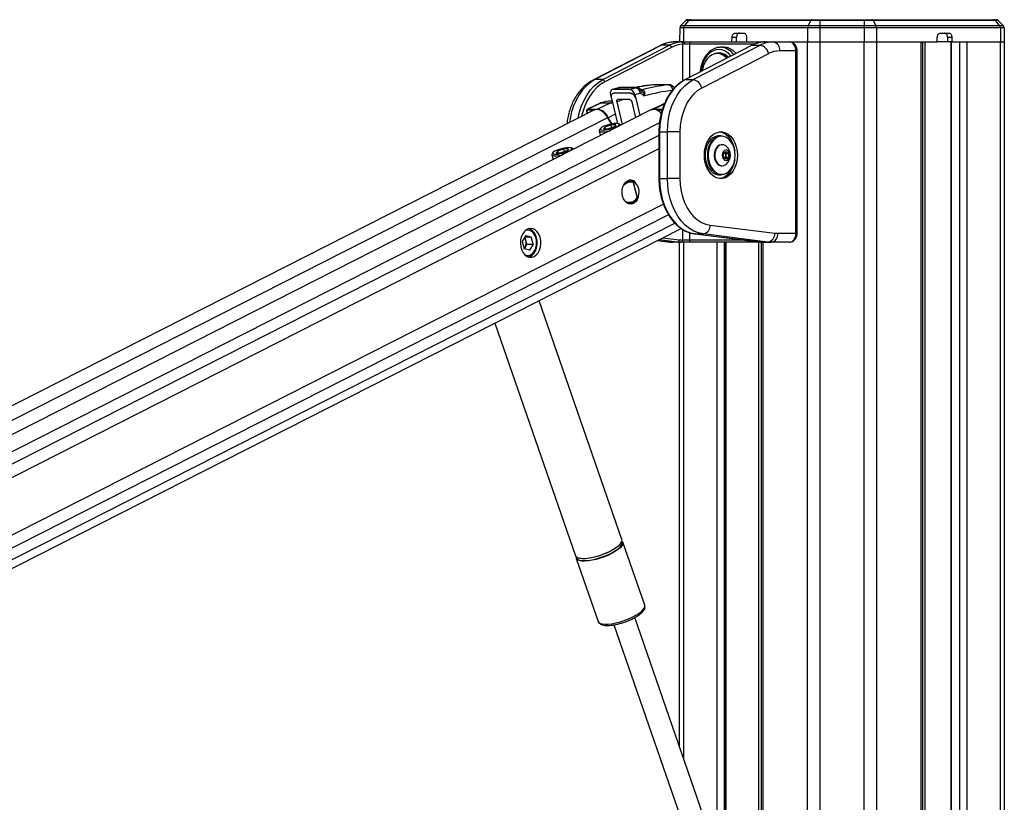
# Paper-space layout '3M DUO Surface Plate' of a CAD drawing. Header units: millimetres. Extents: x 10 to 10348, y 20 to 7979.
# Tile 116 of 117: x 9510 to 9953, y 3510 to 3862. Entities that reach past the tile are written whole.
import ezdxf

# ---------------------------------------------------------------- set-up
doc = ezdxf.new("R2010")
doc.units = ezdxf.units.MM

psp = doc.layouts.new('3M DUO Surface Plate')

# ---------------------------------------------------------------- linework, layer by layer
at = {"color": 7, "linetype": 'Continuous', "lineweight": 25}
for p, q in [((9806.85, 3858.28), (9806.74, 3851.9)), ((9808.5, 3858.28), (9806.85, 3858.28)), ((9809.53, 3861.48), (9807.31, 3859.33)), ((9807.31, 3859.33), (9808.88, 3859.33)), ((9808.5, 3858.28), (9808.41, 3851.9)), ((9864.22, 3858.28), (9808.5, 3858.28)), ((9810.74, 3861.48), (9808.88, 3859.33)), ((9808.88, 3859.33), (9864.47, 3859.33)), ((9810.74, 3861.48), (9809.53, 3861.48)), ((9810.57, 3861.9), (9811.6, 3861.9)), ((9865.7, 3861.48), (9810.74, 3861.48)), ((9811.6, 3861.9), (9866.28, 3861.9)), ((9864.22, 3858.28), (9864.16, 3851.9)), ((9869.7, 3858.28), (9864.22, 3858.28)), ((9865.7, 3861.48), (9864.47, 3859.33)), ((9864.47, 3859.33), (9869.7, 3859.33)), ((9869.7, 3861.48), (9865.7, 3861.48)), ((9866.28, 3861.9), (9869.7, 3861.9)), ((9869.7, 3861.9), (9869.7, 3861.48)), ((9869.7, 3861.9), (9889.67, 3861.9)), ((9889.67, 3861.48), (9869.7, 3861.48)), ((9869.7, 3861.48), (9869.7, 3859.33)), ((9869.7, 3858.28), (9869.7, 3859.33)), ((9869.7, 3859.33), (9889.67, 3859.33)), ((9869.7, 3858.28), (9869.7, 3851.9)), ((9889.67, 3858.28), (9869.7, 3858.28)), ((9889.67, 3861.9), (9889.67, 3861.48)), ((9889.67, 3861.9), (9893.09, 3861.9)), ((9889.67, 3861.48), (9889.67, 3859.33)), ((9893.66, 3861.48), (9889.67, 3861.48)), ((9889.67, 3858.28), (9889.67, 3859.33)), ((9889.67, 3859.33), (9894.9, 3859.33)), ((9889.67, 3858.28), (9889.67, 3851.9)), ((9895.15, 3858.28), (9889.67, 3858.28)), ((9893.09, 3861.9), (9947.77, 3861.9)), ((9893.66, 3861.48), (9894.9, 3859.33)), ((9948.63, 3861.48), (9893.66, 3861.48)), ((9894.9, 3859.33), (9950.48, 3859.33)), ((9895.15, 3858.28), (9895.21, 3851.9)), ((9950.86, 3858.28), (9895.15, 3858.28)), ((9947.77, 3861.9), (9948.8, 3861.9)), ((9950.48, 3859.33), (9948.63, 3861.48)), ((9949.84, 3861.48), (9948.63, 3861.48)), ((9952.06, 3859.33), (9949.84, 3861.48)), ((9950.48, 3859.33), (9952.06, 3859.33)), ((9950.86, 3858.28), (9950.96, 3851.9)), ((9952.52, 3858.28), (9950.86, 3858.28)), ((9952.52, 3858.28), (9952.63, 3851.9)), ((9830.25, 3851.9), (9830.29, 3853.93)), ((9832.28, 3853.93), (9830.29, 3853.93)), ((9831.71, 3855.9), (9835.44, 3855.9)), ((9832.23, 3851.9), (9832.28, 3853.93)), ((9836.85, 3853.93), (9836.85, 3851.9)), ((9922.52, 3851.9), (9922.52, 3853.93)), ((9923.93, 3855.9), (9927.66, 3855.9)), ((9929.07, 3853.93), (9927.09, 3853.93)), ((9927.09, 3853.93), (9927.14, 3851.9)), ((9929.07, 3853.93), (9929.12, 3851.9)), ((9797.8, 3850.19), (9767.81, 3834.75)), ((9798.66, 3850.39), (9768.67, 3834.96)), ((9772.21, 3834.96), (9802.2, 3850.39)), ((9803.15, 3849.45), (9773.16, 3834.02)), ((9802.2, 3850.39), (9798.66, 3850.39)), ((9808.4, 3851.9), (9804.71, 3851.9)), ((9808.79, 3850.9), (9808.15, 3850.87)), ((9808.4, 3851.9), (9811.91, 3851.9)), ((9811.13, 3850.9), (9808.79, 3850.9)), ((9839.1, 3850.34), (9809.12, 3834.91)), ((9839.32, 3850.39), (9809.33, 3834.96)), ((9811.91, 3851.9), (9844.32, 3851.9)), ((9812.87, 3834.96), (9842.86, 3850.39)), ((9824.83, 3849.49), (9825.1, 3849.5)), ((9826.51, 3849.5), (9825.1, 3849.5)), ((9839.32, 3850.39), (9842.86, 3850.39)), ((9845.21, 3851.9), (9848.9, 3851.9)), ((9848.9, 3851.9), (9855.91, 3851.9)), ((9856.07, 3851.9), (9864.16, 3851.9)), ((9856.14, 3851.9), (9864.16, 3851.9)), ((9864.16, 3851.9), (9869.7, 3851.9)), ((9869.7, 3851.9), (9889.67, 3851.9)), ((9889.67, 3851.9), (9895.21, 3851.9)), ((9895.21, 3851.9), (9922.52, 3851.9)), ((9895.21, 3851.9), (9915.26, 3851.9)), ((9915.95, 977.9), (9915.95, 3851.9)), ((9927.14, 3851.9), (9922.52, 3851.9)), ((9929.12, 3851.9), (9927.14, 3851.9)), ((9928.53, 3851.9), (9928.53, 1266.39)), ((9929.12, 3851.9), (9950.96, 3851.9)), ((9935.72, 3851.9), (9950.96, 3851.9)), ((9950.96, 3851.9), (9952.63, 3851.9)), ((9952.63, 3851.9), (9952.63, 977.9)), ((9846.65, 3846.63), (9816.66, 3831.2)), ((9824.64, 3846.65), (9823.61, 3846.65)), ((9858.96, 3847.9), (9851.73, 3847.9)), ((9858.96, 3765.9), (9858.96, 3847.9)), ((9859.55, 3765.9), (9859.55, 3847.9)), ((9772.21, 3834.96), (9768.67, 3834.96)), ((9794.91, 3832.64), (9794.77, 3832.63)), ((9801.76, 3832.64), (9801.9, 3832.64)), ((9809.33, 3834.96), (9812.87, 3834.96)), ((9775.67, 3828.14), (9776.01, 3826.81)), ((9779.25, 3831.26), (9776.5, 3830.47)), ((9779.58, 3831.31), (9776.83, 3830.52)), ((9784.26, 3830.52), (9776.83, 3830.52)), ((9786.92, 3831.31), (9779.58, 3831.31)), ((9787.35, 3831.37), (9780.01, 3831.37)), ((9784.26, 3830.52), (9786.92, 3831.31)), ((9784.69, 3828.83), (9784.69, 3828.83)), ((9789.07, 3828.87), (9786.63, 3828.14)), ((9786.63, 3828.14), (9787.06, 3826.47)), ((9789.59, 3830.33), (9789.12, 3830.72)), ((9790.77, 3827.6), (9789.32, 3828.81)), ((9789.6, 3830.35), (9789.56, 3830.35)), ((9789.91, 3830.39), (9789.93, 3830.39)), ((9771.05, 3824.4), (9765.31, 3821.64)), ((9771.26, 3824.44), (9765.51, 3821.69)), ((9775.6, 3824.44), (9769.85, 3821.69)), ((9771.2, 3824.46), (9771.05, 3824.4)), ((9775.6, 3824.44), (9771.26, 3824.44)), ((9771.35, 3824.48), (9775.69, 3824.48)), ((9776.35, 3825.26), (9775.99, 3825.26)), ((9776.06, 3826.47), (9778.76, 3815.23)), ((9778.53, 3825.04), (9780.99, 3814.77)), ((9785.25, 3825.03), (9786.98, 3817.81)), ((9787.03, 3826.46), (9788.87, 3818.77)), ((9799.95, 3824.22), (9794.13, 3821.44)), ((9768.47, 3821.32), (9105.55, 3484.74)), ((9793.87, 3821.32), (9119.24, 3478.79)), ((9764.96, 3820.67), (9765.22, 3819.66)), ((9765.51, 3821.69), (9769.85, 3821.69)), ((9773.24, 3813.77), (9772.59, 3812.91)), ((9773.24, 3813.77), (9775.97, 3814.63)), ((9773.46, 3812.91), (9773.24, 3813.77)), ((9777.39, 3813.77), (9774.66, 3812.91)), ((9778.05, 3814.63), (9775.97, 3814.63)), ((9776.28, 3813.42), (9775.97, 3814.63)), ((9778.05, 3814.63), (9777.39, 3813.77)), ((9780.09, 3814.68), (9779.39, 3815.07)), ((9780.31, 3814.43), (9780.31, 3814.43)), ((9770.62, 3811.97), (9771.17, 3809.79)), ((9771.12, 3812.97), (9770.69, 3812.3)), ((9772.59, 3812.91), (9774.66, 3812.91)), ((9797.41, 3811.46), (9797.41, 3790.49)), ((9797.7, 3811.46), (9801.24, 3811.46)), ((9797.7, 3811.46), (9797.7, 3790.49)), ((9801.24, 3790.49), (9801.24, 3811.46)), ((9806.89, 3811.46), (9801.24, 3811.46)), ((9806.89, 3811.46), (9806.89, 3790.49)), ((9825.49, 3809.73), (9824.36, 3809.73)), ((9825.9, 3805.73), (9825.63, 3805.73)), ((9749.32, 3801.16), (9749.87, 3798.98)), ((9749.82, 3802.16), (9749.4, 3801.48)), ((9751.95, 3802.96), (9751.29, 3802.1)), ((9751.29, 3802.1), (9753.37, 3802.1)), ((9751.95, 3802.96), (9754.68, 3803.81)), ((9752.16, 3802.1), (9751.95, 3802.96)), ((9756.1, 3802.96), (9753.37, 3802.1)), ((9756.75, 3803.81), (9754.68, 3803.81)), ((9754.98, 3802.61), (9754.68, 3803.81)), ((9756.75, 3803.81), (9756.1, 3802.96)), ((9758.79, 3803.87), (9758.09, 3804.26)), ((9759.01, 3803.62), (9759.01, 3803.62)), ((9826.52, 3801.84), (9827.58, 3802.71)), ((9826.52, 3800.11), (9826.52, 3801.84)), ((9827.02, 3802.26), (9827.53, 3801.84)), ((9827.53, 3801.84), (9828.64, 3801.84)), ((9827.53, 3801.84), (9827.53, 3800.98)), ((9827.53, 3800.98), (9827.53, 3800.11)), ((9827.58, 3802.71), (9828.64, 3801.84)), ((9828.64, 3801.84), (9828.64, 3800.11)), ((9825.63, 3796.23), (9825.9, 3796.23)), ((9827.58, 3799.25), (9826.52, 3800.11)), ((9827.53, 3800.11), (9827.02, 3799.7)), ((9827.53, 3800.11), (9828.64, 3800.11)), ((9828.64, 3800.11), (9827.58, 3799.25)), ((9824.36, 3792.23), (9825.49, 3792.23)), ((9784.61, 3789.41), (9783.31, 3789.44)), ((9784.47, 3789.41), (9783.86, 3789.69)), ((9785.86, 3788.69), (9787.61, 3781.79)), ((9787.74, 3781.81), (9785.97, 3788.78)), ((9786.68, 3788.78), (9786.61, 3788.83)), ((9797.7, 3790.49), (9801.24, 3790.49)), ((9806.89, 3790.49), (9801.24, 3790.49)), ((9783.31, 3779.4), (9783.91, 3779.42)), ((9788.02, 3781.93), (9788.06, 3782)), ((9788.29, 3782.54), (9788.29, 3782.55)), ((9820.45, 3769.57), (9849.5, 3765.98)), ((9216.95, 3468.26), (9807.47, 3768.07)), ((9813.78, 3765.59), (9842.83, 3762)), ((9813.84, 3765.59), (9813.78, 3765.59)), ((9813.84, 3765.59), (9817.37, 3765.59)), ((9813.84, 3765.59), (9842.89, 3761.99)), ((9846.43, 3761.99), (9817.37, 3765.59)), ((9850.8, 3765.9), (9858.96, 3765.9)), ((9737.64, 3764.93), (9736.03, 3762.24)), ((9736.03, 3762.24), (9736.87, 3758.93)), ((9737.68, 3762.64), (9737.26, 3764.29)), ((9737.27, 3764.3), (9740.09, 3764.3)), ((9738.1, 3760.99), (9737.3, 3759.65)), ((9737.64, 3764.93), (9740.09, 3764.3)), ((9738.1, 3760.99), (9737.68, 3762.64)), ((9738.1, 3760.99), (9740.93, 3760.99)), ((9740.93, 3760.99), (9739.32, 3758.3)), ((9740.93, 3760.99), (9740.09, 3764.3)), ((9796.8, 3762.65), (9801.99, 3762.01)), ((9805.77, 3761.99), (9802.24, 3761.99)), ((9807.31, 3761.9), (9803.78, 3761.9)), ((9806.74, 3535.01), (9806.74, 3761.9)), ((9807.45, 3761.9), (9807.31, 3761.9)), ((9811.91, 3761.9), (9807.45, 3761.9)), ((9808.02, 3762.9), (9808.15, 3762.9)), ((9808.15, 3762.9), (9811.13, 3762.9)), ((9844.32, 3761.9), (9811.91, 3761.9)), ((9827.21, 3761.9), (9827.21, 3490.62)), ((9842.89, 3761.99), (9842.83, 3762)), ((9842.89, 3761.99), (9846.43, 3761.99)), ((9843.42, 3761.9), (9843.42, 3176.43)), ((9844.44, 3761.9), (9844.32, 3761.9)), ((9844.44, 3761.9), (9847.97, 3761.9)), ((9855.91, 3761.9), (9847.97, 3761.9)), ((9737.3, 3759.65), (9736.87, 3758.93)), ((9739.32, 3758.3), (9736.87, 3758.93)), ((9780.82, 3628.27), (9743.56, 3735.62)), ((9723.63, 3725.5), (9759.89, 3621.01)), ((9791.08, 3598.72), (9781.24, 3627.07)), ((9760.31, 3619.81), (9770.15, 3591.46)), ((9791.1, 3598.66), (9791.08, 3598.72)), ((9791.12, 3598.43), (9791.08, 3598.62)), ((9821.15, 3493.49), (9786.54, 3593.2)), ((9787.7, 3593.87), (9788.77, 3594.61)), ((9788.12, 3594.15), (9788.31, 3594.27)), ((9770.13, 3591.51), (9770.15, 3591.46)), ((9777.13, 3589.93), (9811.74, 3490.22))]:
    psp.add_line(p, q, dxfattribs=at)
at = {"color": 8, "linetype": 'Continuous', "lineweight": 25}
for p, q in [((9808.15, 3834.36), (9808.15, 3850.87)), ((9840.42, 3850.9), (9811.13, 3850.9)), ((9811.13, 3850.9), (9811.13, 3835.94)), ((9864.16, 977.9), (9864.16, 3851.9)), ((9869.7, 3851.9), (9869.7, 977.9)), ((9889.67, 977.9), (9889.67, 3851.9)), ((9895.21, 3851.9), (9895.21, 977.9)), ((9915.26, 977.9), (9915.26, 3851.9)), ((9916.9, 3851.9), (9916.9, 3224.78)), ((9928.74, 3851.9), (9928.74, 1266.28)), ((9932.63, 1262.81), (9932.63, 3851.9)), ((9935.72, 3851.9), (9935.72, 977.9)), ((9950.96, 977.9), (9950.96, 3851.9)), ((9859.55, 3847.9), (9858.96, 3847.9)), ((9795.62, 3832.67), (9795.76, 3832.68)), ((9799.8, 3823.87), (9795.25, 3821.69)), ((9765.05, 3820.64), (9765.29, 3819.7)), ((9768.44, 3821.3), (9765.38, 3821.3)), ((9777.74, 3819.47), (9774.58, 3817.86)), ((9795.25, 3821.69), (9799, 3821.69)), ((9798.88, 3821.3), (9796.4, 3821.3)), ((9774.38, 3817.75), (9112.51, 3481.72)), ((9797.66, 3815.51), (9127.44, 3475.23)), ((9797.41, 3809.84), (9221.81, 3517.6)), ((9797.7, 3811.46), (9797.41, 3811.46)), ((9797.41, 3803.84), (9229.7, 3515.6)), ((9797.7, 3790.49), (9797.41, 3790.49)), ((9799.46, 3778.94), (9234.87, 3492.29)), ((9801.74, 3774.24), (9229.68, 3483.8)), ((9804.67, 3770.44), (9179.05, 3452.81)), ((9808.15, 3762.9), (9808.15, 3767.63)), ((9811.13, 3766.23), (9811.13, 3762.9)), ((9859.55, 3765.9), (9858.96, 3765.9)), ((9796.82, 3762.66), (9802.24, 3761.99)), ((9805.77, 3761.99), (9797.52, 3763.02)), ((9799.24, 3763.89), (9806.54, 3762.99)), ((9801.99, 3762.01), (9802.24, 3761.99)), ((9808.41, 3761.9), (9808.41, 3530.18)), ((9811.13, 3762.9), (9835.55, 3762.9)), ((9823.65, 3489.38), (9823.65, 3761.9)), ((9826.74, 3761.9), (9826.74, 3489.57)), ((9827.5, 3761.9), (9827.5, 3490.62)), ((9842.35, 3490.62), (9842.35, 3761.9)), ((9844.11, 3761.9), (9844.11, 3176.43)), ((9844.3, 3761.9), (9844.32, 3761.9))]:
    psp.add_line(p, q, dxfattribs=at)
at = {"color": 8, "linetype": 'Continuous', "lineweight": 25, "flags": 128}
for points in [[(9797.8, 3850.19), (9798.13, 3850.32), (9798.66, 3850.39)], [(9844.32, 3851.9), (9844.2, 3851.88), (9844.1, 3851.84)], [(9829.84, 3845.57), (9829.66, 3845.79), (9828.49, 3846.94), (9827.19, 3847.8), (9825.81, 3848.32), (9824.39, 3848.5), (9822.96, 3848.32), (9821.58, 3847.8), (9820.29, 3846.94), (9819.12, 3845.79), (9818.1, 3844.36), (9817.28, 3842.7), (9816.68, 3840.87), (9816.31, 3838.91), (9816.27, 3838.59)], [(9768.67, 3834.96), (9766.69, 3833.74), (9764.84, 3832.19), (9763.12, 3830.33), (9761.58, 3828.19), (9760.24, 3825.8), (9759.11, 3823.2), (9758.22, 3820.42), (9757.57, 3817.51), (9757.29, 3815.64)], [(9761.12, 3817.58), (9761.75, 3820.42), (9762.65, 3823.2), (9763.78, 3825.8), (9765.12, 3828.19), (9766.66, 3830.33), (9768.37, 3832.19), (9770.23, 3833.74), (9772.21, 3834.96)], [(9773.16, 3834.02), (9771.26, 3832.85), (9769.47, 3831.36), (9767.83, 3829.58), (9766.35, 3827.52), (9765.06, 3825.23), (9763.98, 3822.73), (9763.12, 3820.06), (9762.71, 3818.39)], [(9767.81, 3834.75), (9768.14, 3834.88), (9768.67, 3834.96)], [(9809.33, 3834.96), (9809.2, 3834.94), (9809.12, 3834.91)], [(9779.25, 3831.26), (9779.25, 3831.26), (9779.58, 3831.31)], [(9771.26, 3824.44), (9771.13, 3824.43), (9771.05, 3824.4)], [(9781.68, 3825.99), (9780.57, 3825.67), (9778.53, 3825.04)], [(9765.05, 3820.64), (9765.02, 3820.64), (9764.99, 3820.65), (9764.97, 3820.66), (9764.96, 3820.67)], [(9788.29, 3782.55), (9788.29, 3782.55), (9788.29, 3782.57), (9788.28, 3782.58), (9788.26, 3782.6), (9788.23, 3782.62)], [(9788.44, 3595.09), (9789.57, 3595.96), (9790.41, 3596.81), (9790.94, 3597.59), (9791.14, 3598.3), (9791.1, 3598.66)], [(9770.15, 3591.46), (9770.43, 3591.02), (9771.07, 3590.6), (9772.02, 3590.33), (9773.24, 3590.22), (9774.7, 3590.26), (9776.35, 3590.45), (9778.13, 3590.79), (9780, 3591.28), (9781.88, 3591.88), (9783.73, 3592.59), (9785.47, 3593.38), (9787.06, 3594.22), (9788.44, 3595.09)]]:
    psp.add_lwpolyline(points, dxfattribs=at)
at = {"color": 7, "linetype": 'Continuous', "lineweight": 25, "flags": 128}
for points in [[(9808.4, 3851.9), (9808.47, 3851.88), (9808.55, 3851.82), (9808.61, 3851.73), (9808.67, 3851.61), (9808.72, 3851.45), (9808.76, 3851.28), (9808.78, 3851.09), (9808.79, 3850.9)], [(9839.32, 3850.39), (9839.19, 3850.37), (9839.1, 3850.34)], [(9827.87, 3844.56), (9827.6, 3844.85), (9826.47, 3845.77), (9825.23, 3846.38), (9823.93, 3846.64), (9822.62, 3846.55), (9821.35, 3846.11), (9820.16, 3845.34), (9819.09, 3844.26), (9818.19, 3842.92), (9817.48, 3841.36), (9816.99, 3839.63), (9816.86, 3838.89)], [(9801.9, 3832.64), (9800.37, 3832.65), (9795.76, 3832.68)], [(9809.33, 3834.96), (9807.35, 3833.74), (9805.49, 3832.19), (9803.78, 3830.33), (9802.24, 3828.19), (9800.9, 3825.8), (9799.77, 3823.2), (9798.88, 3820.42), (9798.23, 3817.51), (9797.83, 3814.51), (9797.7, 3811.46)], [(9801.24, 3811.46), (9801.37, 3814.51), (9801.76, 3817.51), (9802.41, 3820.42), (9803.31, 3823.2), (9804.43, 3825.8), (9805.78, 3828.19), (9807.32, 3830.33), (9809.03, 3832.19), (9810.89, 3833.74), (9812.87, 3834.96)], [(9816.66, 3831.2), (9814.82, 3830.04), (9813.11, 3828.55), (9811.55, 3826.74), (9810.18, 3824.65), (9809.03, 3822.31), (9808.11, 3819.78), (9807.44, 3817.1), (9807.03, 3814.31), (9806.89, 3811.46)], [(9771.35, 3824.48), (9771.22, 3824.46), (9771.19, 3824.46)], [(9774.38, 3817.75), (9773.69, 3818.97), (9772.83, 3820.03), (9771.84, 3820.85), (9770.8, 3821.38), (9769.77, 3821.59), (9768.82, 3821.46), (9768.47, 3821.32)], [(9778.25, 3815.26), (9777.25, 3815.2), (9776.1, 3815.02), (9774.88, 3814.74), (9773.7, 3814.39), (9772.66, 3813.98), (9771.82, 3813.56), (9771.27, 3813.15), (9771.05, 3812.79), (9771.17, 3812.52), (9771.63, 3812.34), (9772.39, 3812.28), (9773.39, 3812.34), (9774.54, 3812.52), (9775.75, 3812.79), (9776.93, 3813.15), (9777.98, 3813.56), (9778.81, 3813.98), (9779.37, 3814.39), (9779.59, 3814.74), (9779.46, 3815.02), (9779, 3815.2), (9778.25, 3815.26)], [(9780.31, 3814.43), (9780.14, 3814.65), (9780.09, 3814.68)], [(9770.69, 3812.3), (9770.65, 3812.23), (9770.65, 3811.89), (9771, 3811.65), (9771.68, 3811.53), (9772.65, 3811.53), (9773.82, 3811.65), (9775.11, 3811.89), (9775.49, 3811.98)], [(9832.7, 3800.98), (9832.58, 3799.05), (9832.2, 3797.19), (9831.59, 3795.45), (9830.77, 3793.91), (9829.75, 3792.6), (9828.59, 3791.58), (9827.31, 3790.88), (9825.96, 3790.52), (9824.59, 3790.52), (9823.25, 3790.88), (9821.97, 3791.58), (9820.8, 3792.6), (9819.79, 3793.91), (9818.97, 3795.45), (9818.36, 3797.19), (9817.98, 3799.05), (9817.85, 3800.98), (9817.98, 3802.91), (9818.36, 3804.77), (9818.97, 3806.51), (9819.79, 3808.05), (9820.8, 3809.36), (9821.97, 3810.38), (9823.25, 3811.08), (9824.59, 3811.43), (9825.96, 3811.43), (9827.31, 3811.08), (9828.59, 3810.38), (9829.75, 3809.36), (9830.77, 3808.05), (9831.59, 3806.51), (9832.2, 3804.77), (9832.58, 3802.91), (9832.7, 3800.98)], [(9824.36, 3809.73), (9824.05, 3809.72), (9822.81, 3809.45), (9821.63, 3808.83), (9820.57, 3807.9), (9819.66, 3806.68), (9818.95, 3805.23), (9818.46, 3803.6), (9818.2, 3801.86), (9818.2, 3800.09), (9818.46, 3798.36), (9818.95, 3796.73), (9819.66, 3795.28), (9820.57, 3794.06), (9821.63, 3793.12), (9822.81, 3792.51), (9824.05, 3792.24), (9824.36, 3792.23)], [(9825.49, 3792.23), (9825.18, 3792.24), (9823.94, 3792.51), (9822.77, 3793.12), (9821.7, 3794.06), (9820.8, 3795.28), (9820.08, 3796.73), (9819.59, 3798.36), (9819.34, 3800.09), (9819.34, 3801.86), (9819.59, 3803.6), (9820.08, 3805.23), (9820.8, 3806.68), (9821.7, 3807.9), (9822.77, 3808.83), (9823.94, 3809.45), (9825.18, 3809.72), (9825.49, 3809.73)], [(9831.68, 3800.98), (9831.55, 3802.7), (9831.19, 3804.35), (9830.59, 3805.86), (9829.8, 3807.18), (9828.83, 3808.23), (9827.73, 3809), (9826.55, 3809.43), (9825.33, 3809.52), (9824.12, 3809.26), (9822.97, 3808.66), (9821.93, 3807.74), (9821.04, 3806.55), (9820.35, 3805.13), (9819.86, 3803.54), (9819.62, 3801.84), (9819.62, 3800.11), (9819.86, 3798.42), (9820.35, 3796.83), (9821.04, 3795.41), (9821.93, 3794.22), (9822.97, 3793.3), (9824.12, 3792.7), (9825.33, 3792.44), (9826.55, 3792.53), (9827.73, 3792.96), (9828.83, 3793.72), (9829.8, 3794.78), (9830.59, 3796.09), (9831.19, 3797.61), (9831.55, 3799.26), (9831.68, 3800.98)], [(9824.75, 3811.45), (9824.9, 3811.43), (9826.25, 3811.08), (9827.53, 3810.38), (9828.69, 3809.36), (9829.7, 3808.05), (9830.53, 3806.51), (9831.14, 3804.77), (9831.49, 3803.08)], [(9825.63, 3805.73), (9825.4, 3805.72), (9824.51, 3805.45), (9823.7, 3804.86), (9823.03, 3803.98), (9822.55, 3802.87), (9822.3, 3801.63), (9822.3, 3800.33), (9822.55, 3799.09), (9823.03, 3797.98), (9823.7, 3797.1), (9824.51, 3796.5), (9825.4, 3796.24), (9825.63, 3796.23)], [(9827.59, 3805.09), (9827.45, 3805.2), (9826.58, 3805.63), (9825.67, 3805.72), (9824.78, 3805.45), (9823.96, 3804.86), (9823.3, 3803.98), (9822.82, 3802.87), (9822.57, 3801.63), (9822.57, 3800.33), (9822.82, 3799.09), (9823.3, 3797.98), (9823.96, 3797.1), (9824.78, 3796.5), (9825.67, 3796.24), (9826.58, 3796.33), (9827.45, 3796.76), (9827.59, 3796.87)], [(9749.4, 3801.48), (9749.36, 3801.42), (9749.35, 3801.08), (9749.7, 3800.84), (9750.39, 3800.72), (9751.35, 3800.72), (9752.52, 3800.84), (9753.82, 3801.08), (9754.19, 3801.17)], [(9756.95, 3804.44), (9755.96, 3804.38), (9754.8, 3804.21), (9753.59, 3803.93), (9752.41, 3803.57), (9751.36, 3803.17), (9750.53, 3802.74), (9749.98, 3802.34), (9749.75, 3801.98), (9749.88, 3801.71), (9750.34, 3801.53), (9751.09, 3801.47), (9752.09, 3801.53), (9753.24, 3801.71), (9754.46, 3801.98), (9755.64, 3802.34), (9756.68, 3802.74), (9757.52, 3803.17), (9758.07, 3803.57), (9758.29, 3803.93), (9758.17, 3804.21), (9757.71, 3804.38), (9756.95, 3804.44)], [(9759.01, 3803.62), (9758.85, 3803.83), (9758.79, 3803.87)], [(9829.26, 3800.98), (9829.13, 3801.89), (9828.76, 3802.66), (9828.22, 3803.17), (9827.58, 3803.35), (9826.93, 3803.17), (9826.39, 3802.66), (9826.02, 3801.89), (9825.9, 3800.98), (9826.02, 3800.07), (9826.39, 3799.3), (9826.93, 3798.78), (9827.58, 3798.6), (9828.22, 3798.78), (9828.76, 3799.3), (9829.13, 3800.07), (9829.26, 3800.98)], [(9831.49, 3798.87), (9831.14, 3797.19), (9830.53, 3795.45), (9829.7, 3793.91), (9828.69, 3792.6), (9827.53, 3791.58), (9826.25, 3790.88), (9824.9, 3790.52), (9824.75, 3790.51)], [(9788.17, 3782.14), (9788.17, 3782.12), (9787.63, 3780.93), (9786.89, 3779.99), (9786, 3779.34), (9785.03, 3779.04), (9784.03, 3779.11), (9783.08, 3779.54), (9782.25, 3780.3), (9781.58, 3781.34), (9781.12, 3782.6), (9780.91, 3783.98), (9780.96, 3785.38), (9781.26, 3786.73), (9781.8, 3787.91), (9782.54, 3788.86), (9783.42, 3789.5), (9783.42, 3789.5)], [(9786.62, 3788.81), (9786.65, 3788.81), (9786.68, 3788.8), (9786.7, 3788.78), (9786.72, 3788.75), (9786.73, 3788.71), (9786.73, 3788.68), (9786.72, 3788.64), (9786.71, 3788.59)], [(9797.7, 3790.49), (9797.84, 3787.41), (9798.24, 3784.38), (9798.9, 3781.43), (9799.82, 3778.63), (9800.97, 3776.01), (9802.35, 3773.6), (9803.92, 3771.46), (9805.66, 3769.61), (9807.56, 3768.07), (9809.58, 3766.88), (9811.68, 3766.05), (9813.84, 3765.59)], [(9817.37, 3765.59), (9815.21, 3766.05), (9813.11, 3766.88), (9811.1, 3768.07), (9809.2, 3769.61), (9807.45, 3771.46), (9805.88, 3773.6), (9804.51, 3776.01), (9803.35, 3778.63), (9802.44, 3781.43), (9801.77, 3784.38), (9801.37, 3787.41), (9801.24, 3790.49)], [(9806.89, 3790.49), (9807.03, 3787.67), (9807.43, 3784.9), (9808.09, 3782.23), (9809, 3779.71), (9810.14, 3777.38), (9811.5, 3775.3), (9813.03, 3773.49), (9814.73, 3771.98), (9816.55, 3770.82), (9818.47, 3770.01), (9820.45, 3769.57)], [(9783.86, 3779.16), (9784.31, 3779.34), (9784.73, 3779.6)], [(9741.34, 3755.5), (9742.3, 3756.17), (9743.12, 3757.13), (9743.76, 3758.34), (9744.19, 3759.72), (9744.38, 3761.21), (9744.32, 3762.72), (9744.02, 3764.16), (9743.49, 3765.47), (9742.76, 3766.58), (9741.87, 3767.41), (9740.87, 3767.93), (9739.81, 3768.11), (9738.75, 3767.95), (9737.75, 3767.44), (9736.85, 3766.61), (9736.12, 3765.52), (9735.58, 3764.22), (9735.27, 3762.77), (9735.2, 3761.27), (9735.38, 3759.78), (9735.8, 3758.39), (9736.43, 3757.17), (9737.25, 3756.2), (9738.2, 3755.52), (9739.24, 3755.16), (9740.3, 3755.16), (9741.34, 3755.5)], [(9742.28, 3763.54), (9741.82, 3764.81), (9741.15, 3765.89), (9740.32, 3766.69), (9739.37, 3767.18), (9738.36, 3767.31), (9737.36, 3767.09), (9737.27, 3767.05)], [(9737.27, 3756.18), (9738.1, 3755.94), (9739.11, 3755.98), (9740.08, 3756.38), (9740.95, 3757.11), (9741.66, 3758.12), (9742.18, 3759.35), (9742.46, 3760.72), (9742.5, 3762.15), (9742.28, 3763.54)], [(9738.85, 3755.25), (9739.22, 3755.38), (9740.2, 3755.97), (9741.06, 3756.87), (9741.75, 3758.02), (9742.23, 3759.36), (9742.48, 3760.83), (9742.48, 3762.34), (9742.24, 3763.81)], [(9738.94, 3755.23), (9739.39, 3755.38), (9740.37, 3755.97), (9741.23, 3756.87), (9741.92, 3758.02), (9742.41, 3759.36), (9742.66, 3760.83), (9742.66, 3762.34), (9742.42, 3763.81)], [(9778.19, 3624.64), (9779.32, 3625.52), (9780.16, 3626.36), (9780.68, 3627.15), (9780.88, 3627.85), (9780.82, 3628.27)], [(9759.89, 3621.01), (9760.18, 3620.57), (9760.81, 3620.16), (9761.76, 3619.89), (9762.98, 3619.77), (9764.44, 3619.81), (9766.09, 3620), (9767.88, 3620.35), (9769.74, 3620.83), (9771.63, 3621.43), (9773.47, 3622.14), (9775.22, 3622.93), (9776.81, 3623.77), (9778.19, 3624.64)], [(9781.24, 3627.07), (9781.27, 3626.97), (9781.24, 3626.31), (9780.88, 3625.56), (9780.19, 3624.74), (9779.2, 3623.88), (9777.94, 3623), (9776.45, 3622.14), (9774.78, 3621.32), (9772.98, 3620.57), (9771.1, 3619.91), (9769.22, 3619.37), (9767.39, 3618.95), (9765.66, 3618.68), (9764.1, 3618.56), (9762.76, 3618.6), (9761.67, 3618.8), (9760.87, 3619.14), (9760.4, 3619.62), (9760.31, 3619.81)], [(9760.33, 3620.44), (9760.36, 3620.13), (9760.66, 3619.59), (9761.3, 3619.18), (9762.23, 3618.92), (9763.44, 3618.8), (9764.88, 3618.84), (9766.5, 3619.03), (9768.27, 3619.37), (9770.11, 3619.85), (9771.97, 3620.44), (9773.79, 3621.14), (9775.51, 3621.92), (9777.08, 3622.75), (9778.44, 3623.61)], [(9780.26, 3626.37), (9779.71, 3625.75), (9778.74, 3624.9), (9777.49, 3624.04), (9776.02, 3623.19), (9774.37, 3622.38), (9772.59, 3621.64), (9770.74, 3620.99), (9768.88, 3620.45), (9767.07, 3620.04), (9765.37, 3619.78), (9763.83, 3619.66), (9762.5, 3619.7), (9761.43, 3619.89), (9760.64, 3620.23), (9760.58, 3620.27)], [(9760.3, 3620.53), (9760.28, 3619.91), (9760.31, 3619.81)]]:
    psp.add_lwpolyline(points, dxfattribs=at)
at = {"color": 7, "linetype": 'Continuous', "lineweight": 25}
for centre, radius, start, end in [((9808.35, 3858.25), 1.5, 134, 179), ((9810.16, 3858.28), 1.65, 140.3072, 179.8896), ((9810.57, 3860.4), 1.5, 90, 134), ((9811.63, 3860.75), 1.15, 91.1166, 140.6539), ((9866.43, 3858.3), 2.21, 152.2491, 180.6696), ((9866.36, 3861.19), 0.715, 96.1202, 156.0985), ((9893.01, 3861.19), 0.715, 23.9015, 83.8798), ((9892.94, 3858.3), 2.21, 359.3304, 27.7509), ((9947.74, 3860.75), 1.15, 39.3461, 88.8834), ((9948.8, 3860.4), 1.5, 46, 90), ((9949.21, 3858.28), 1.65, 0.1104, 39.6928), ((9951.02, 3858.25), 1.5, 1, 46), ((9804.78, 3838.73), 13.17, 90.3172, 117.6867), ((9808.36, 3838.6), 13.31, 94.0817, 117.5984), ((9802, 3849.24), 1.17, 10.3199, 80.2419), ((9809.06, 3838.13), 12.77, 94.0817, 117.5984), ((9807.23, 3850.96), 0.927, 354.4137, 78.6701), ((9812.04, 3851), 0.911, 97.8744, 186.1427), ((9845.48, 3838.6), 13.31, 94.0817, 117.5984), ((9848.97, 3838.73), 13.17, 90.3172, 117.6867), ((9842.07, 3845.8), 4.66, 10.3199, 80.2419), ((9848.19, 3848.4), 3.57, 351.9505, 78.5782), ((9824.41, 3841.37), 5.58, 40.1361, 118.2454), ((9824.53, 3841.11), 5.54, 44.3562, 88.8992), ((9851.79, 3836.84), 11.06, 90.3172, 117.6867), ((9772.01, 3833.81), 1.17, 10.3199, 80.2419), ((9804.29, 3746.18), 86.96, 96.197, 101.5952), ((9812.08, 3830.36), 4.66, 10.3199, 80.2419), ((9786.47, 3828.74), 2.61, 2.94, 80.1072), ((9771.62, 3823.69), 0.839, 108.8587, 115.6808), ((9776, 3810.99), 14.28, 90.0554, 109.0195), ((9775.96, 3823.69), 0.839, 108.8587, 115.6808), ((9765.7, 3821.41), 0.34, 124.3275, 198.0044), ((9769.03, 3815.84), 5.91, 19.9821, 81.9509), ((9795.15, 3817.51), 4.01, 34.1938, 108.5867), ((9795.22, 3819.15), 2.54, 89.3148, 118.0736), ((9785.04, 3822.58), 11.7, 204.3757, 220.2581), ((9785.23, 3822.68), 11.7, 204.3705, 220.6219), ((9824.21, 3800.98), 5.32, 0, 50.6107), ((9825.84, 3801.05), 1.7, 357.6806, 45.6754), ((9825.84, 3800.91), 1.7, 314.3246, 2.3194), ((9824.21, 3800.98), 5.32, 309.3893, 0), ((9784.72, 3786.88), 2.93, 45.6982, 116.3489), ((9785.66, 3788.55), 0.391, 36.7686, 46.6371), ((9782.51, 3784.42), 6.01, 341.5789, 46.909), ((9782.81, 3784.42), 5.71, 341.5789, 46.909), ((9787.39, 3781.84), 0.355, 343.3159, 355.1995), ((9816.63, 3769.34), 3.83, 281.2125, 3.4748), ((9736.96, 3762.98), 5.35, 8.9748, 69.264), ((9737.17, 3762.99), 5.31, 8.8489, 70.5041), ((9845.69, 3765.75), 3.83, 281.2125, 3.4748), ((9847.26, 3765.4), 3.57, 281.4218, 8.0495), ((9850.8, 3776.43), 10.54, 262.9387, 269.9947), ((9734.49, 3761.88), 3.28, 13.423, 38.7486), ((9733.77, 3761.62), 4.05, 330.7868, 14.6377), ((9803.78, 3774.44), 12.54, 262.9387, 269.9947), ((9805.59, 3762.93), 0.956, 281.2125, 3.4748), ((9807.31, 3774.44), 12.54, 262.9387, 269.9947), ((9808.02, 3774.94), 12.04, 262.9387, 269.9947), ((9807.14, 3762.77), 0.893, 281.4218, 8.0495), ((9807.27, 3762.77), 0.893, 281.4218, 8.0495), ((9812.04, 3762.8), 0.911, 173.8573, 262.1256), ((9844.44, 3774.44), 12.54, 262.9387, 269.9947), ((9847.97, 3774.44), 12.54, 262.9387, 269.9947), ((9735.07, 3760.95), 2.58, 313.2194, 329.6216), ((9779.96, 3626.82), 1.14, 348.6424, 40.112)]:
    psp.add_arc(centre, radius, start, end, dxfattribs=at)
at = {"color": 8, "linetype": 'Continuous', "lineweight": 25}
for centre, radius, start, end in [((9824.71, 3841.68), 7.83, 35.4194, 87.2019), ((9801.34, 3830.31), 2.32, 1.2784, 79.6013), ((9787.9, 3829.63), 1.64, 330.0653, 41.6596), ((9789.6, 3831.6), 1.26, 269.8516, 284.6377), ((9789.61, 3831.58), 1.23, 269.2805, 284.785), ((9769.96, 3821.48), 0.232, 117.5404, 152.8492), ((9795.36, 3821.48), 0.232, 117.5404, 152.8492), ((9772.24, 3822.5), 5.2, 294.2148, 296.6857), ((9775.8, 3628.61), 5.66, 297.9179, 339.1207)]:
    psp.add_arc(centre, radius, start, end, dxfattribs=at)
at = {"color": 7, "linetype": 'Continuous', "lineweight": 25}
for centre, major_axis, ratio, start_param, end_param in [((9811.18, 3668.07), (-1.17, 165.01), 0.696002, 0.071949, 0.176028), ((8186.19, 3681.18), (6585.71, -0.09), 0.023725, 1.322953, 1.323914), ((9777.44, 3828.14), (-1.13, 2.26), 0.65939, 5.963578, 7.532233), ((9155.14, 3673.37), (6685.29, -0.88), 0.023371, 1.47649, 1.477607), ((9040.95, 3674.29), (6685.63, 1.8), 0.02323, 1.459315, 1.460434), ((9780.01, 3828.37), (0, 3), 0.709054, 0.000943, 0.205167), ((9784.86, 3828.14), (-1.12, 2.26), 0.661313, 4.397488, 5.966143), ((9789.14, 3828.38), (-0.004, 0.5), 0.695398, 5.749854, 6.482067), ((9812.97, 3668.09), (-1.19, 162.51), 0.695652, 0.071802, 0.187188), ((9155.14, 3673.37), (6563.74, -0.86), 0.023371, 1.474796, 1.475608), ((9812.97, 3668.09), (-1.19, 162.51), 0.695652, 0.22081, 0.221083), ((9765.55, 3820.64), (-0.317, 0.624), 0.665438, 5.957458, 7.528255)]:
    psp.add_ellipse(centre, major_axis=major_axis, ratio=ratio, start_param=start_param, end_param=end_param, dxfattribs=at)
at = {"color": 8, "linetype": 'Continuous', "lineweight": 25}
for centre, major_axis, ratio, start_param, end_param in [((9787.35, 3828.37), (0, 3), 0.705158, 0.001092, 0.203296), ((3098.36, 3722.23), (8902.31, 70.25), 0.009428, 0.72014, 0.720207), ((9765.75, 3820.74), (-0.447, 0.895), 0.66672, 5.96183, 6.313799), ((9784.38, 3784.36), (1.95, 4.15), 0.895007, 0.124643, 1.240136), ((9784.38, 3784.36), (1.95, 4.15), 0.895007, 3.08595, 4.502852)]:
    psp.add_ellipse(centre, major_axis=major_axis, ratio=ratio, start_param=start_param, end_param=end_param, dxfattribs=at)
at = {"color": 7, "linetype": 'Continuous', "lineweight": 25}
for points, knots in [([(9830.29, 3853.93), (9830.32, 3854.16), (9830.36, 3854.61), (9830.61, 3855.2), (9830.97, 3855.64), (9831.36, 3855.87), (9831.61, 3855.89), (9831.71, 3855.9)], [0, 0, 0, 0, 0.217051, 0.434103, 0.651134, 0.868185, 1, 1, 1, 1]), ([(9833.69, 3855.9), (9833.53, 3855.88), (9833.22, 3855.83), (9832.8, 3855.49), (9832.48, 3854.98), (9832.31, 3854.43), (9832.28, 3854.07), (9832.28, 3853.93)], [0, 0, 0, 0, 0.2171041, 0.4342092, 0.6512874, 0.868327, 1, 1, 1, 1]), ([(9835.44, 3855.9), (9835.6, 3855.88), (9835.92, 3855.83), (9836.35, 3855.49), (9836.67, 3854.98), (9836.83, 3854.43), (9836.85, 3854.07), (9836.85, 3853.93)], [0, 0, 0, 0, 0.217103, 0.434207, 0.651285, 0.868325, 1, 1, 1, 1]), ([(9922.52, 3853.93), (9922.53, 3854.16), (9922.56, 3854.61), (9922.81, 3855.2), (9923.18, 3855.64), (9923.58, 3855.87), (9923.83, 3855.89), (9923.93, 3855.9)], [0, 0, 0, 0, 0.217051, 0.434103, 0.651134, 0.868185, 1, 1, 1, 1]), ([(9927.09, 3853.93), (9927.07, 3854.16), (9927.03, 3854.61), (9926.78, 3855.2), (9926.42, 3855.64), (9926.03, 3855.87), (9925.78, 3855.89), (9925.68, 3855.9)], [0, 0, 0, 0, 0.217049, 0.434099, 0.651128, 0.868179, 1, 1, 1, 1]), ([(9927.66, 3855.9), (9927.82, 3855.88), (9928.13, 3855.83), (9928.55, 3855.49), (9928.87, 3854.98), (9929.04, 3854.43), (9929.06, 3854.07), (9929.07, 3853.93)], [0, 0, 0, 0, 0.217103, 0.434207, 0.651285, 0.868325, 1, 1, 1, 1]), ([(9804.71, 3851.9), (9804.27, 3851.89), (9803.11, 3851.86), (9801.27, 3851.53), (9799.39, 3850.95), (9798.27, 3850.41), (9797.8, 3850.19)], [0, 0, 0, 0, 0.185339, 0.485252, 0.785405, 1, 1, 1, 1]), ([(9807.41, 3851.87), (9807.56, 3851.88), (9807.86, 3851.9), (9808.22, 3851.9), (9808.4, 3851.9)], [0, 0, 0, 0, 0.491259, 1, 1, 1, 1]), ([(9824.81, 3849.47), (9824.41, 3849.44), (9823.52, 3849.38), (9822.18, 3848.91), (9820.84, 3848.14), (9819.6, 3847.09), (9818.5, 3845.78), (9817.56, 3844.25), (9816.81, 3842.53), (9816.28, 3840.66), (9816.01, 3839.28), (9815.98, 3838.52), (9815.97, 3838.43)], [0, 0, 0, 0, 0.089963, 0.199169, 0.30892, 0.419775, 0.531781, 0.644628, 0.757935, 0.871413, 0.984911, 1, 1, 1, 1]), ([(9832.12, 3846.75), (9831.86, 3847.03), (9831.19, 3847.76), (9829.95, 3848.6), (9828.49, 3849.24), (9827.33, 3849.51), (9826.67, 3849.47), (9826.51, 3849.46)], [0, 0, 0, 0, 0.163854, 0.416073, 0.66829, 0.920193, 1, 1, 1, 1]), ([(9845.21, 3851.9), (9845.12, 3851.9), (9844.94, 3851.9), (9844.67, 3851.88), (9844.54, 3851.87)], [0, 0, 0, 0, 0.491209, 1, 1, 1, 1]), ([(9858.96, 3847.9), (9858.93, 3848.34), (9858.86, 3849.23), (9858.34, 3850.42), (9857.58, 3851.33), (9856.72, 3851.83), (9856.14, 3851.88), (9855.91, 3851.9)], [0, 0, 0, 0, 0.2122436, 0.4240221, 0.6364538, 0.8509534, 1, 1, 1, 1]), ([(9859.54, 3847.9), (9859.54, 3847.91), (9859.57, 3848.31), (9859.42, 3849.09), (9858.98, 3850.16), (9858.27, 3851.02), (9857.4, 3851.59), (9856.59, 3851.89), (9856.09, 3851.87), (9855.91, 3851.86)], [0, 0, 0, 0, 0.007616, 0.193513, 0.383348, 0.575164, 0.744159, 0.910323, 1, 1, 1, 1]), ([(9767.81, 3834.75), (9767.42, 3834.54), (9766.37, 3833.97), (9764.75, 3832.8), (9763.01, 3831.2), (9761.42, 3829.34), (9760, 3827.25), (9758.76, 3824.95), (9757.73, 3822.48), (9756.91, 3819.86), (9756.35, 3817.37), (9756.16, 3815.73), (9756.08, 3815.02)], [0, 0, 0, 0, 0.061787, 0.165867, 0.270833, 0.377072, 0.484326, 0.592277, 0.700629, 0.809154, 0.917706, 1, 1, 1, 1]), ([(9794.77, 3832.63), (9793.84, 3832.52), (9791.18, 3832.19), (9788.48, 3831.78), (9786.73, 3831.38), (9786.7, 3831.37)], [0, 0, 0, 0, 0.343578, 0.987229, 1, 1, 1, 1]), ([(9795.76, 3832.68), (9795.75, 3832.68), (9795.64, 3832.68), (9795.41, 3832.67), (9795.07, 3832.66), (9794.87, 3832.64), (9794.77, 3832.63)], [0, 0, 0, 0, 0.027924, 0.377027, 0.678285, 1, 1, 1, 1]), ([(9795.62, 3832.67), (9795.6, 3832.67), (9795.54, 3832.67), (9795.4, 3832.67), (9795.23, 3832.66), (9795.05, 3832.65), (9794.95, 3832.64), (9794.91, 3832.64)], [0, 0, 0, 0, 0.108678, 0.323219, 0.545584, 0.772492, 1, 1, 1, 1]), ([(9809.12, 3834.91), (9808.78, 3834.72), (9807.81, 3834.19), (9806.28, 3833.1), (9804.59, 3831.54), (9803.04, 3829.73), (9801.64, 3827.69), (9800.42, 3825.44), (9799.39, 3823.01), (9798.56, 3820.44), (9797.94, 3817.76), (9797.55, 3814.99), (9797.42, 3812.88), (9797.41, 3811.7), (9797.41, 3811.46)], [0, 0, 0, 0, 0.049656, 0.14155, 0.23371, 0.326192, 0.4189, 0.511746, 0.604661, 0.697595, 0.790524, 0.883444, 0.976359, 1, 1, 1, 1]), ([(9801.75, 3832.59), (9801.78, 3832.6), (9801.85, 3832.61), (9801.9, 3832.62), (9801.91, 3832.63), (9801.87, 3832.63), (9801.8, 3832.63), (9801.76, 3832.64)], [0, 0, 0, 0, 0.155525, 0.374182, 0.585503, 0.793018, 1, 1, 1, 1]), ([(9804.32, 3831.06), (9804.26, 3831.21), (9804.12, 3831.57), (9803.73, 3832), (9803.27, 3832.32), (9802.84, 3832.51), (9802.47, 3832.6), (9802.16, 3832.64), (9801.96, 3832.64), (9801.83, 3832.64), (9801.78, 3832.64)], [0, 0, 0, 0, 0.1535903, 0.3497566, 0.5184847, 0.6617867, 0.7778553, 0.8714228, 0.9495876, 1, 1, 1, 1]), ([(9777.26, 3828.85), (9777.07, 3828.82), (9776.68, 3828.77), (9776.25, 3828.37), (9776, 3827.77), (9775.94, 3827.1), (9776.03, 3826.66), (9776.06, 3826.47)], [0, 0, 0, 0, 0.213276, 0.426545, 0.640061, 0.854446, 1, 1, 1, 1]), ([(9780.01, 3831.33), (9779.84, 3831.34), (9779.58, 3831.35), (9779.34, 3831.29), (9779.25, 3831.26)], [0, 0, 0, 0, 0.635889, 1, 1, 1, 1]), ([(9787.03, 3826.46), (9786.94, 3826.73), (9786.77, 3827.26), (9786.3, 3827.98), (9785.72, 3828.51), (9785.15, 3828.79), (9784.82, 3828.82), (9784.69, 3828.83)], [0, 0, 0, 0, 0.216349, 0.432725, 0.64839, 0.862964, 1, 1, 1, 1]), ([(9784.69, 3828.83), (9784.9, 3828.81), (9785.31, 3828.75), (9785.93, 3828.35), (9786.48, 3827.75), (9786.87, 3827.09), (9787, 3826.65), (9787.06, 3826.47)], [0, 0, 0, 0, 0.213184, 0.426356, 0.639931, 0.854769, 1, 1, 1, 1]), ([(9789.12, 3830.72), (9788.96, 3830.84), (9788.55, 3831.13), (9787.92, 3831.37), (9787.48, 3831.34), (9787.34, 3831.33)], [0, 0, 0, 0, 0.319938, 0.774384, 1, 1, 1, 1]), ([(9789.93, 3830.39), (9790.11, 3830.36), (9790.48, 3830.29), (9790.84, 3829.84), (9791.02, 3829.18), (9790.99, 3828.41), (9790.85, 3827.86), (9790.77, 3827.61), (9790.77, 3827.6)], [0, 0, 0, 0, 0.184504, 0.375518, 0.581526, 0.809314, 0.994346, 1, 1, 1, 1]), ([(9778.53, 3825.04), (9778.51, 3825.15), (9778.47, 3825.36), (9778.53, 3825.65), (9778.66, 3825.86), (9778.83, 3825.98), (9778.96, 3825.99), (9779.01, 3825.99)], [0, 0, 0, 0, 0.215884, 0.431795, 0.646999, 0.861098, 1, 1, 1, 1]), ([(9784.31, 3825.98), (9784.4, 3825.97), (9784.56, 3825.95), (9784.81, 3825.78), (9785.03, 3825.55), (9785.17, 3825.28), (9785.23, 3825.1), (9785.25, 3825.03)], [0, 0, 0, 0, 0.2136839, 0.4273605, 0.6413116, 0.8561923, 1, 1, 1, 1]), ([(9765.28, 3821.61), (9765.22, 3821.58), (9765.08, 3821.49), (9764.96, 3821.26), (9764.91, 3820.98), (9764.94, 3820.77), (9764.96, 3820.67)], [0, 0, 0, 0, 0.208625, 0.460779, 0.733818, 1, 1, 1, 1]), ([(9786.62, 3788.81), (9786.31, 3788.97), (9785.55, 3789.36), (9784.19, 3789.51), (9783.23, 3789.17), (9782.75, 3789.01)], [0, 0, 0, 0, 0.261294, 0.636236, 1, 1, 1, 1]), ([(9785.92, 3788.83), (9785.9, 3788.79), (9785.88, 3788.74), (9785.86, 3788.69), (9785.86, 3788.69)], [0, 0, 0, 0, 0.971383, 1, 1, 1, 1]), ([(9785.86, 3788.69), (9785.86, 3788.69), (9785.9, 3788.72), (9785.93, 3788.75), (9785.97, 3788.78)], [0, 0, 0, 0, 0.028633, 1, 1, 1, 1]), ([(9785.97, 3788.78), (9785.98, 3788.79), (9786.01, 3788.82), (9786.1, 3788.85), (9786.33, 3788.82), (9786.55, 3788.71), (9786.69, 3788.61), (9786.71, 3788.59)], [0, 0, 0, 0, 0.045344, 0.125649, 0.375686, 0.92411, 1, 1, 1, 1]), ([(9786.62, 3788.81), (9786.61, 3788.83), (9786.54, 3788.89), (9786.47, 3788.92), (9786.41, 3788.95)], [0, 0, 0, 0, 0.233731, 1, 1, 1, 1]), ([(9797.41, 3790.49), (9797.41, 3790), (9797.43, 3788.56), (9797.64, 3786.2), (9798.09, 3783.45), (9798.77, 3780.79), (9799.66, 3778.26), (9800.74, 3775.87), (9802.02, 3773.67), (9803.47, 3771.68), (9805.07, 3769.93), (9806.82, 3768.44), (9808.65, 3767.23), (9809.94, 3766.68), (9810.58, 3766.4)], [0, 0, 0, 0, 0.045984, 0.13286, 0.219789, 0.306751, 0.393752, 0.480796, 0.567875, 0.654956, 0.741985, 0.828882, 0.915545, 1, 1, 1, 1]), ([(9783.34, 3779.49), (9783.45, 3779.46), (9784.05, 3779.31), (9785.24, 3779.6), (9786.71, 3780.35), (9787.42, 3781.27), (9787.77, 3781.72)], [0, 0, 0, 0, 0.067471, 0.376847, 0.695005, 1, 1, 1, 1]), ([(9787.74, 3781.81), (9787.7, 3781.8), (9787.66, 3781.8), (9787.61, 3781.79), (9787.61, 3781.79)], [0, 0, 0, 0, 0.971367, 1, 1, 1, 1]), ([(9787.61, 3781.79), (9787.61, 3781.79), (9787.65, 3781.77), (9787.69, 3781.75), (9787.73, 3781.73)], [0, 0, 0, 0, 0.028617, 1, 1, 1, 1]), ([(9787.73, 3781.73), (9787.74, 3781.73), (9787.8, 3781.71), (9787.87, 3781.74), (9787.98, 3781.84), (9788.06, 3781.95), (9788.09, 3782.06), (9788.1, 3782.07)], [0, 0, 0, 0, 0.1028342, 0.3126714, 0.4982303, 0.9736113, 1, 1, 1, 1]), ([(9788.23, 3782.62), (9788.18, 3782.47), (9788.09, 3782.22), (9787.95, 3781.98), (9787.85, 3781.86), (9787.79, 3781.81), (9787.75, 3781.81), (9787.74, 3781.81)], [0, 0, 0, 0, 0.455671, 0.745011, 0.850638, 0.957061, 1, 1, 1, 1]), ([(9788.1, 3782.07), (9788.13, 3782.12), (9788.21, 3782.27), (9788.26, 3782.45), (9788.29, 3782.55)], [0, 0, 0, 0, 0.3931649, 1, 1, 1, 1]), ([(9810.58, 3766.4), (9810.59, 3766.39), (9811.25, 3766.09), (9812.32, 3765.82), (9813.39, 3765.65), (9813.78, 3765.59)], [0, 0, 0, 0, 0.013637, 0.640079, 1, 1, 1, 1]), ([(9855.91, 3761.9), (9856.25, 3761.94), (9856.95, 3762.03), (9857.87, 3762.74), (9858.56, 3763.77), (9858.91, 3764.89), (9858.95, 3765.62), (9858.96, 3765.9)], [0, 0, 0, 0, 0.217102, 0.434577, 0.651626, 0.866747, 1, 1, 1, 1]), ([(9855.92, 3761.91), (9855.94, 3761.9), (9856.29, 3761.86), (9856.99, 3762.04), (9857.9, 3762.49), (9858.66, 3763.2), (9859.2, 3764.1), (9859.52, 3765.03), (9859.51, 3765.65), (9859.51, 3765.9)], [0, 0, 0, 0, 0.010175, 0.183193, 0.35436, 0.525036, 0.699306, 0.878987, 1, 1, 1, 1]), ([(9801.99, 3762.01), (9802.43, 3761.97), (9803.02, 3761.91), (9803.62, 3761.9), (9803.78, 3761.9)], [0, 0, 0, 0, 0.738034, 1, 1, 1, 1]), ([(9782.67, 3170.12), (9782.21, 3170.32), (9618.52, 3242.1), (9384.27, 3344.83), (9100.26, 3469.55), (8929.13, 3544.79), (8801.42, 3601.08), (8696.9, 3647.27), (8642.76, 3671.35), (8615.69, 3683.4)], [0, 0, 0, 0, 0.001178, 0.420275, 0.601458, 0.730782, 0.860106, 0.930053, 1, 1, 1, 1]), ([(9788.31, 3594.27), (9788.51, 3594.42), (9789.12, 3594.85), (9789.96, 3595.59), (9790.68, 3596.45), (9791.09, 3597.27), (9791.24, 3598.01), (9791.13, 3598.43), (9791.08, 3598.6)], [0, 0, 0, 0, 0.109598, 0.323747, 0.543044, 0.732401, 0.894589, 1, 1, 1, 1]), ([(9783.62, 3591.82), (9783.92, 3591.94), (9784.79, 3592.28), (9786.11, 3592.94), (9787.3, 3593.6), (9787.92, 3594.01), (9788.12, 3594.15)], [0, 0, 0, 0, 0.175488, 0.506685, 0.839343, 1, 1, 1, 1]), ([(9770.14, 3591.56), (9770.15, 3591.51), (9770.2, 3591.2), (9770.57, 3590.71), (9771.19, 3590.22), (9772.02, 3589.88), (9773.1, 3589.68), (9774.44, 3589.63), (9775.97, 3589.74), (9777.62, 3589.99), (9779.34, 3590.37), (9781.1, 3590.88), (9782.54, 3591.37), (9783.36, 3591.71), (9783.62, 3591.82)], [0, 0, 0, 0, 0.015172, 0.092303, 0.168448, 0.253124, 0.351574, 0.455785, 0.557747, 0.657874, 0.756966, 0.85552, 0.953853, 1, 1, 1, 1])]:
    psp.add_open_spline(points, degree=3, knots=knots, dxfattribs=at)
at = {"color": 8, "linetype": 'Continuous', "lineweight": 25}
for points, knots in [([(9790.77, 3827.6), (9790.77, 3827.61), (9790.74, 3827.89), (9790.65, 3828.5), (9790.34, 3829.34), (9789.97, 3830), (9789.67, 3830.23), (9789.57, 3830.3)], [0, 0, 0, 0, 0.00778, 0.262571, 0.576626, 0.860743, 1, 1, 1, 1]), ([(9776.53, 3824.54), (9776.35, 3824.51), (9776.09, 3824.48), (9775.77, 3824.45), (9775.65, 3824.45), (9775.6, 3824.44)], [0, 0, 0, 0, 0.53337, 0.790593, 1, 1, 1, 1]), ([(9775.69, 3824.48), (9775.72, 3824.48), (9775.76, 3824.48), (9775.87, 3824.5), (9776.12, 3824.53), (9776.35, 3824.57), (9776.51, 3824.61)], [0, 0, 0, 0, 0.141768, 0.17619, 0.409563, 1, 1, 1, 1]), ([(9786.41, 3788.95), (9786.39, 3788.97), (9786.33, 3789.01), (9786.22, 3789.02), (9786.11, 3789.01), (9786.02, 3788.97), (9785.96, 3788.91), (9785.94, 3788.86), (9785.92, 3788.83)], [0, 0, 0, 0, 0.13599, 0.410243, 0.615825, 0.773818, 0.909081, 1, 1, 1, 1]), ([(8628.08, 3683.16), (8655.41, 3671.15), (8710.07, 3647.12), (8815.1, 3601), (8943.31, 3544.74), (9245.94, 3412.01), (9518.4, 3292.6), (9740.43, 3195.3), (9760.84, 3186.36)], [0, 0, 0, 0, 0.0720957, 0.1441915, 0.2778045, 0.4114176, 0.945885, 1, 1, 1, 1])]:
    psp.add_open_spline(points, degree=3, knots=knots, dxfattribs=at)

doc.saveas('drawing.dxf')
